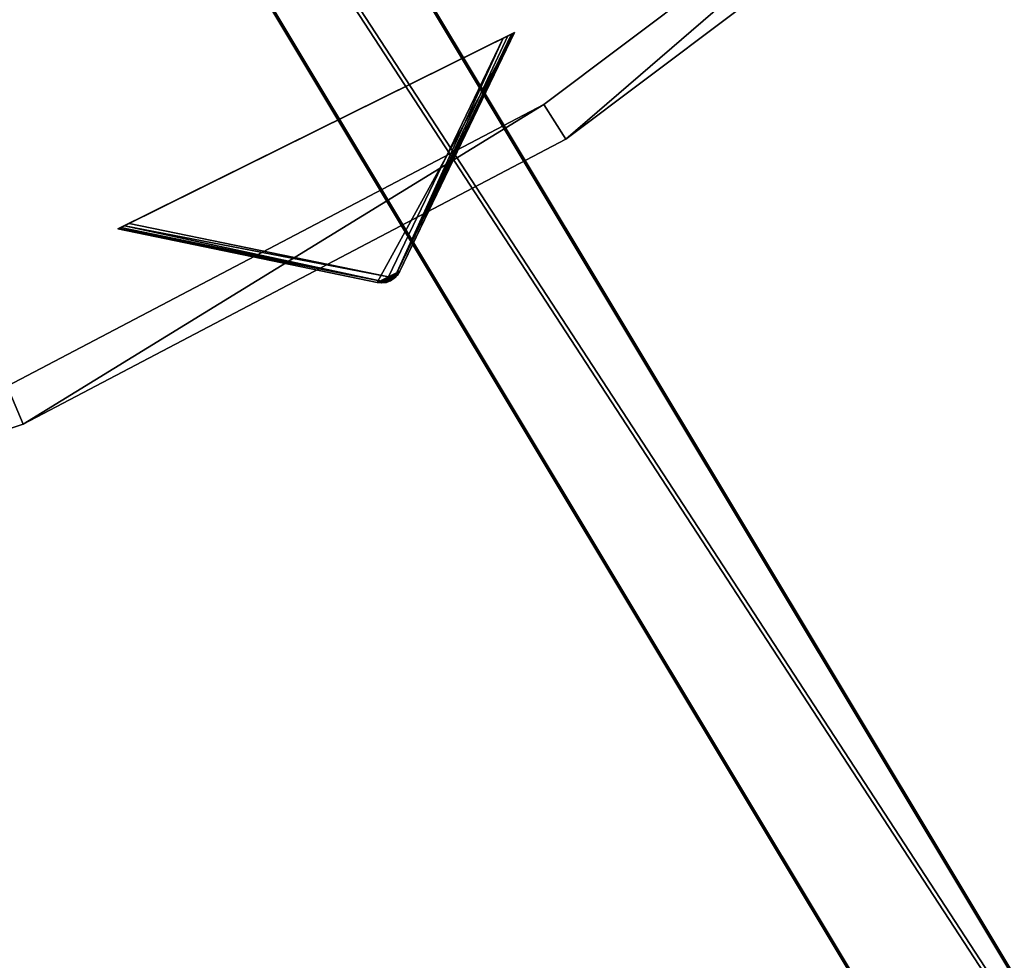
# Model space of a CAD drawing. Extents: x 1035 to 1594, y -280 to 280.
# Tile 124 of 256: x 1387 to 1435, y -196 to -151. Entities that reach past the tile are written whole.
import ezdxf

# ---------------------------------------------------------------- set-up
doc = ezdxf.new("R2010")
doc.units = 0
doc.header["$LTSCALE"] = 25.4
doc.layers.get('0').update_dxf_attribs({"color": 13, "linetype": 'CONTINUOUS'})

# ---------------------------------------------------------------- blocks, each defined once
blk = doc.blocks.new('GRUPUJ_2')
at = {"color": 254}
mesh = blk.add_polyface(dxfattribs=at)
corners = [(276.673, 23.263, 139.625), (276.28, 23.068, 139.625), (276.487, 23.143, 139.594), (276.828, 23.419, 139.717), (276.061, 23.04, 139.717), (276.945, 23.607, 139.866), (275.842, 23.06, 139.866), (282.514, 35.199, 150), (263.246, 25.659, 150)]
mesh.append_faces([[corners[k] for k in face] for face in [(0, 1, 2), (6, 7, 8)]], dxfattribs={"vtx0": -1, "color": 254})
mesh.append_faces([[corners[k] for k in face] for face in [(1, 3, 4), (4, 5, 6)]], dxfattribs={"vtx0": -1, "vtx1": -1, "color": 254})
mesh.append_faces([[corners[k] for k in face] for face in [(1, 0, 3), (4, 3, 5), (6, 5, 7)]], dxfattribs={"vtx0": -1, "vtx2": -1, "color": 254})
mesh = blk.add_polyface(dxfattribs=at)
corners = [(263.566, 25.817, 0.041), (281.962, 34.926), (263.798, 25.932), (282.194, 35.041, 0.041), (263.391, 25.731, 0.162), (282.369, 35.127, 0.162), (263.283, 25.677, 0.357), (282.477, 35.181, 0.357), (263.246, 25.659, 0.616), (282.514, 35.199, 0.616), (263.246, 25.659, 150), (282.514, 35.199, 150)]
mesh.append_faces([[corners[k] for k in face] for face in [(0, 1, 2), (9, 10, 11)]], dxfattribs={"vtx0": -1, "color": 254})
mesh.append_faces([[corners[k] for k in face] for face in [(1, 0, 3), (3, 4, 5), (5, 6, 7), (7, 8, 9)]], dxfattribs={"vtx0": -1, "vtx1": -1, "color": 254})
mesh.append_faces([[corners[k] for k in face] for face in [(3, 0, 4), (5, 4, 6), (7, 6, 8), (9, 8, 10)]], dxfattribs={"vtx0": -1, "vtx2": -1, "color": 254})
mesh = blk.add_polyface(dxfattribs=at)
corners = [(276.393, 23.333, 10.134), (263.798, 25.932), (281.962, 34.926)]
mesh.append_faces([[corners[k] for k in face] for face in [(0, 1, 2)]], dxfattribs={"color": 254})
mesh = blk.add_polyface(dxfattribs=at)
corners = [(276.74, 23.408, 10.41), (276.393, 23.333, 10.134), (281.962, 34.926)]
mesh.append_faces([[corners[k] for k in face] for face in [(0, 1, 2)]], dxfattribs={"color": 254})
mesh = blk.add_polyface(dxfattribs=at)
corners = [(282.477, 35.181, 0.357), (276.74, 23.408, 10.41), (282.369, 35.127, 0.162)]
mesh.append_faces([[corners[k] for k in face] for face in [(0, 1, 2)]], dxfattribs={"color": 254})
mesh = blk.add_polyface(dxfattribs=at)
corners = [(282.477, 35.181, 0.357), (276.945, 23.607, 10.75), (276.74, 23.408, 10.41)]
mesh.append_faces([[corners[k] for k in face] for face in [(0, 1, 2)]], dxfattribs={"color": 254})
mesh = blk.add_polyface(dxfattribs=at)
corners = [(276.74, 23.408, 10.41), (282.194, 35.041, 0.041), (282.369, 35.127, 0.162)]
mesh.append_faces([[corners[k] for k in face] for face in [(0, 1, 2)]], dxfattribs={"color": 254})
mesh = blk.add_polyface(dxfattribs=at)
corners = [(276.74, 23.408, 10.41), (281.962, 34.926), (282.194, 35.041, 0.041)]
mesh.append_faces([[corners[k] for k in face] for face in [(0, 1, 2)]], dxfattribs={"color": 254})
mesh = blk.add_polyface(dxfattribs=at)
corners = [(282.514, 35.199, 0.616), (276.945, 23.607, 139.866), (276.945, 23.607, 10.75), (282.514, 35.199, 150)]
mesh.append_faces([[corners[k] for k in face] for face in [(0, 1, 2), (1, 0, 3)]], dxfattribs={"vtx0": -1, "color": 254})
mesh = blk.add_polyface(dxfattribs=at)
corners = [(282.514, 35.199, 0.616), (276.945, 23.607, 10.75), (282.477, 35.181, 0.357)]
mesh.append_faces([[corners[k] for k in face] for face in [(0, 1, 2)]], dxfattribs={"color": 254})
mesh = blk.add_polyface(dxfattribs=at)
corners = [(276.393, 23.333, 10.134), (263.566, 25.817, 0.041), (263.798, 25.932)]
mesh.append_faces([[corners[k] for k in face] for face in [(0, 1, 2)]], dxfattribs={"color": 254})
mesh = blk.add_polyface(dxfattribs=at)
corners = [(276.124, 23.103, 10.41), (263.246, 25.659, 0.616), (263.283, 25.677, 0.357)]
mesh.append_faces([[corners[k] for k in face] for face in [(0, 1, 2)]], dxfattribs={"color": 254})
mesh = blk.add_polyface(dxfattribs=at)
corners = [(275.842, 23.06, 10.75), (263.246, 25.659, 150), (263.246, 25.659, 0.616), (275.842, 23.06, 139.866)]
mesh.append_faces([[corners[k] for k in face] for face in [(0, 1, 2), (1, 0, 3)]], dxfattribs={"vtx0": -1, "color": 254})
mesh = blk.add_polyface(dxfattribs=at)
corners = [(275.842, 23.06, 10.75), (263.246, 25.659, 0.616), (276.124, 23.103, 10.41)]
mesh.append_faces([[corners[k] for k in face] for face in [(0, 1, 2)]], dxfattribs={"color": 254})
mesh = blk.add_polyface(dxfattribs=at)
corners = [(276.124, 23.103, 10.41), (263.283, 25.677, 0.357), (263.391, 25.731, 0.162)]
mesh.append_faces([[corners[k] for k in face] for face in [(0, 1, 2)]], dxfattribs={"color": 254})
mesh = blk.add_polyface(dxfattribs=at)
corners = [(276.124, 23.103, 10.41), (263.391, 25.731, 0.162), (263.566, 25.817, 0.041)]
mesh.append_faces([[corners[k] for k in face] for face in [(0, 1, 2)]], dxfattribs={"color": 254})
mesh = blk.add_polyface(dxfattribs=at)
corners = [(276.124, 23.103, 10.41), (263.566, 25.817, 0.041), (276.393, 23.333, 10.134)]
mesh.append_faces([[corners[k] for k in face] for face in [(0, 1, 2)]], dxfattribs={"color": 254})
mesh = blk.add_polyface(dxfattribs=at)
corners = [(276.945, 23.607, 139.866), (276.673, 23.263, 10.75), (276.729, 23.312, 10.75)]
mesh.append_faces([[corners[k] for k in face] for face in [(0, 1, 2)]], dxfattribs={"color": 254})
mesh = blk.add_polyface(dxfattribs=at)
corners = [(276.945, 23.607, 139.866), (276.828, 23.419, 139.717), (276.673, 23.263, 10.75)]
mesh.append_faces([[corners[k] for k in face] for face in [(0, 1, 2)]], dxfattribs={"color": 254})
mesh = blk.add_polyface(dxfattribs=at)
corners = [(276.945, 23.607, 10.75), (276.729, 23.312, 10.75), (276.74, 23.408, 10.41)]
mesh.append_faces([[corners[k] for k in face] for face in [(0, 1, 2)]], dxfattribs={"color": 254})
mesh = blk.add_polyface(dxfattribs=at)
corners = [(276.945, 23.607, 139.866), (276.729, 23.312, 10.75), (276.945, 23.607, 10.75)]
mesh.append_faces([[corners[k] for k in face] for face in [(0, 1, 2)]], dxfattribs={"color": 254})
mesh = blk.add_polyface(dxfattribs=at)
corners = [(275.842, 23.06, 10.75), (276.124, 23.103, 10.41), (276.294, 23.103, 10.507)]
mesh.append_faces([[corners[k] for k in face] for face in [(0, 1, 2)]], dxfattribs={"color": 254})
mesh = blk.add_polyface(dxfattribs=at)
corners = [(275.842, 23.06, 10.75), (276.294, 23.103, 10.507), (276.207, 23.053, 10.75)]
mesh.append_faces([[corners[k] for k in face] for face in [(0, 1, 2)]], dxfattribs={"color": 254})
mesh = blk.add_polyface(dxfattribs=at)
corners = [(275.842, 23.06, 139.866), (275.842, 23.06, 10.75), (276.061, 23.04, 139.717)]
mesh.append_faces([[corners[k] for k in face] for face in [(0, 1, 2)]], dxfattribs={"color": 254})
mesh = blk.add_polyface(dxfattribs=at)
corners = [(276.061, 23.04, 139.717), (275.842, 23.06, 10.75), (276.207, 23.053, 10.75)]
mesh.append_faces([[corners[k] for k in face] for face in [(0, 1, 2)]], dxfattribs={"color": 254})
mesh = blk.add_polyface(dxfattribs=at)
corners = [(276.061, 23.04, 139.717), (276.207, 23.053, 10.75), (276.28, 23.068, 139.625)]
mesh.append_faces([[corners[k] for k in face] for face in [(0, 1, 2)]], dxfattribs={"color": 254})
mesh = blk.add_polyface(dxfattribs=at)
corners = [(276.294, 23.103, 10.507), (276.124, 23.103, 10.41), (276.393, 23.333, 10.134)]
mesh.append_faces([[corners[k] for k in face] for face in [(0, 1, 2)]], dxfattribs={"color": 254})
mesh = blk.add_polyface(dxfattribs=at)
corners = [(276.207, 23.053, 10.75), (276.294, 23.103, 10.507), (276.28, 23.068, 10.75)]
mesh.append_faces([[corners[k] for k in face] for face in [(0, 1, 2)]], dxfattribs={"color": 254})
mesh = blk.add_polyface(dxfattribs=at)
corners = [(276.28, 23.068, 139.625), (276.207, 23.053, 10.75), (276.28, 23.068, 10.75)]
mesh.append_faces([[corners[k] for k in face] for face in [(0, 1, 2)]], dxfattribs={"color": 254})
mesh = blk.add_polyface(dxfattribs=at)
corners = [(276.673, 23.263, 139.625), (276.487, 23.143, 139.594), (276.28, 23.068, 10.75)]
mesh.append_faces([[corners[k] for k in face] for face in [(0, 1, 2)]], dxfattribs={"color": 254})
mesh = blk.add_polyface(dxfattribs=at)
corners = [(276.673, 23.263, 139.625), (276.28, 23.068, 10.75), (276.673, 23.263, 10.75)]
mesh.append_faces([[corners[k] for k in face] for face in [(0, 1, 2)]], dxfattribs={"color": 254})
mesh = blk.add_polyface(dxfattribs=at)
corners = [(276.28, 23.068, 10.75), (276.294, 23.103, 10.507), (276.673, 23.263, 10.75)]
mesh.append_faces([[corners[k] for k in face] for face in [(0, 1, 2)]], dxfattribs={"color": 254})
mesh = blk.add_polyface(dxfattribs=at)
corners = [(276.28, 23.068, 139.625), (276.28, 23.068, 10.75), (276.487, 23.143, 139.594)]
mesh.append_faces([[corners[k] for k in face] for face in [(0, 1, 2)]], dxfattribs={"color": 254})
mesh = blk.add_polyface(dxfattribs=at)
corners = [(276.478, 23.163, 10.541), (276.294, 23.103, 10.507), (276.393, 23.333, 10.134)]
mesh.append_faces([[corners[k] for k in face] for face in [(0, 1, 2)]], dxfattribs={"color": 254})
mesh = blk.add_polyface(dxfattribs=at)
corners = [(276.673, 23.263, 10.75), (276.294, 23.103, 10.507), (276.478, 23.163, 10.541)]
mesh.append_faces([[corners[k] for k in face] for face in [(0, 1, 2)]], dxfattribs={"color": 254})
mesh = blk.add_polyface(dxfattribs=at)
corners = [(276.637, 23.272, 10.507), (276.393, 23.333, 10.134), (276.74, 23.408, 10.41)]
mesh.append_faces([[corners[k] for k in face] for face in [(0, 1, 2)]], dxfattribs={"color": 254})
mesh = blk.add_polyface(dxfattribs=at)
corners = [(276.478, 23.163, 10.541), (276.393, 23.333, 10.134), (276.637, 23.272, 10.507)]
mesh.append_faces([[corners[k] for k in face] for face in [(0, 1, 2)]], dxfattribs={"color": 254})
mesh = blk.add_polyface(dxfattribs=at)
corners = [(276.673, 23.263, 10.75), (276.478, 23.163, 10.541), (276.637, 23.272, 10.507)]
mesh.append_faces([[corners[k] for k in face] for face in [(0, 1, 2)]], dxfattribs={"color": 254})
mesh = blk.add_polyface(dxfattribs=at)
corners = [(276.74, 23.408, 10.41), (276.729, 23.312, 10.75), (276.637, 23.272, 10.507)]
mesh.append_faces([[corners[k] for k in face] for face in [(0, 1, 2)]], dxfattribs={"color": 254})
mesh = blk.add_polyface(dxfattribs=at)
corners = [(276.673, 23.263, 10.75), (276.637, 23.272, 10.507), (276.729, 23.312, 10.75)]
mesh.append_faces([[corners[k] for k in face] for face in [(0, 1, 2)]], dxfattribs={"color": 254})
mesh = blk.add_polyface(dxfattribs=at)
corners = [(276.828, 23.419, 139.717), (276.673, 23.263, 139.625), (276.673, 23.263, 10.75)]
mesh.append_faces([[corners[k] for k in face] for face in [(0, 1, 2)]], dxfattribs={"color": 254})
blk = doc.blocks.new('CRISTAL-M-7628-7627_STL_1')
at = {"color": 0}
blk.add_blockref('GRUPUJ_2', (99.022, -186.38, 117.002), dxfattribs=at)
at = {"color": 250}
mesh = blk.add_polyface(dxfattribs=at)
corners = [(5.38, -11.274, 430.002), (7.378, -11.194, 430.002), (7.194, 33.75, 430.002), (10.811, -56.007, 430.002), (12.771, -55.607, 430.002), (23.348, -99.289, 430.002), (25.218, -98.58, 430.002), (42.665, -140, 430.002), (44.397, -139, 430.002), (68.263, -177.085, 430.002), (69.812, -175.82, 430.002), (99.478, -209.583, 430.002), (100.804, -208.086, 430.002), (135.502, -236.653, 430.002), (136.571, -234.963, 430.002), (175.402, -257.594, 430.002), (176.186, -255.754, 430.002), (218.144, -271.864, 430.002), (218.623, -269.922, 430.002), (262.622, -279.092, 430.002), (262.783, -277.099, 430.002), (285.152, -280, 430.002), (285.152, -278, 430.002), (307.683, -279.092, 430.002), (307.522, -277.099, 430.002), (351.682, -269.922, 430.002), (352.161, -271.864, 430.002), (394.119, -255.754, 430.002), (394.903, -257.594, 430.002), (433.734, -234.963, 430.002), (434.803, -236.653, 430.002), (469.501, -208.086, 430.002), (470.827, -209.583, 430.002), (500.493, -175.82, 430.002), (502.042, -177.085, 430.002), (525.908, -139, 430.002), (527.64, -140, 430.002), (545.087, -98.58, 430.002), (546.957, -99.289, 430.002), (557.534, -55.607, 430.002), (559.494, -56.007, 430.002), (562.927, -11.194, 430.002), (564.925, -11.274, 430.002), (563.111, 33.75, 430.002), (9.179, 33.509, 430.002), (16.207, 77.901, 430.002), (18.128, 77.344, 430.002), (32.186, 120.034, 430.002), (33.993, 119.177, 430.002), (54.717, 159.058, 430.002), (56.363, 157.922, 430.002), (83.216, 193.963, 430.002), (84.658, 192.577, 430.002), (116.945, 223.844, 430.002), (118.146, 222.245, 430.002), (155.03, 247.928, 430.002), (155.959, 246.157, 430.002), (196.485, 265.59, 430.002), (197.119, 263.693, 430.002), (240.237, 276.374, 430.002), (240.558, 274.4, 430.002), (285.152, 280, 430.002), (285.152, 278, 430.002), (329.747, 274.4, 430.002), (330.068, 276.374, 430.002), (373.186, 263.693, 430.002), (373.819, 265.59, 430.002), (414.345, 246.157, 430.002), (415.275, 247.928, 430.002), (452.159, 222.245, 430.002), (453.36, 223.844, 430.002), (485.647, 192.577, 430.002), (487.089, 193.963, 430.002), (513.942, 157.922, 430.002), (515.588, 159.058, 430.002), (536.312, 119.177, 430.002), (538.119, 120.034, 430.002), (552.177, 77.344, 430.002), (554.098, 77.901, 430.002), (561.126, 33.509, 430.002)]
mesh.append_faces([[corners[k] for k in face] for face in [(0, 1, 2), (1, 3, 4), (4, 5, 6), (6, 7, 8), (8, 9, 10), (10, 11, 12), (12, 13, 14), (14, 15, 16), (16, 17, 18), (18, 19, 20), (20, 21, 22), (22, 23, 24), (24, 23, 25), (25, 26, 27), (27, 28, 29), (29, 30, 31), (31, 32, 33), (33, 34, 35), (35, 36, 37), (37, 38, 39), (39, 40, 41), (2, 44, 45), (44, 2, 1), (45, 46, 47), (47, 48, 49), (49, 50, 51), (51, 52, 53), (53, 54, 55), (55, 56, 57), (57, 58, 59), (59, 60, 61), (61, 63, 64), (64, 65, 66), (66, 67, 68), (68, 69, 70), (70, 71, 72), (72, 73, 74), (74, 75, 76), (76, 77, 78), (78, 79, 43)]], dxfattribs={"vtx0": -1, "vtx1": -1, "color": 250})
mesh.append_faces([[corners[k] for k in face] for face in [(1, 0, 3), (4, 3, 5), (6, 5, 7), (8, 7, 9), (10, 9, 11), (12, 11, 13), (14, 13, 15), (16, 15, 17), (18, 17, 19), (20, 19, 21), (22, 21, 23), (25, 23, 26), (27, 26, 28), (29, 28, 30), (31, 30, 32), (33, 32, 34), (35, 34, 36), (37, 36, 38), (39, 38, 40), (41, 40, 42), (41, 42, 43), (45, 44, 46), (47, 46, 48), (49, 48, 50), (51, 50, 52), (53, 52, 54), (55, 54, 56), (57, 56, 58), (59, 58, 60), (61, 60, 62), (61, 62, 63), (64, 63, 65), (66, 65, 67), (68, 67, 69), (70, 69, 71), (72, 71, 73), (74, 73, 75), (76, 75, 77), (78, 77, 79), (43, 79, 41)]], dxfattribs={"vtx0": -1, "vtx2": -1, "color": 250})
mesh = blk.add_polyface(dxfattribs=at)
corners = [(7.194, 33.75, 410.002), (9.179, 33.509, 410.002), (7.378, -11.194, 410.002), (16.207, 77.901, 410.002), (18.128, 77.344, 410.002), (32.186, 120.034, 410.002), (33.993, 119.177, 410.002), (54.717, 159.058, 410.002), (56.363, 157.922, 410.002), (83.216, 193.963, 410.002), (84.658, 192.577, 410.002), (116.945, 223.844, 410.002), (118.146, 222.245, 410.002), (155.03, 247.928, 410.002), (155.959, 246.157, 410.002), (196.485, 265.59, 410.002), (197.119, 263.693, 410.002), (240.237, 276.374, 410.002), (240.558, 274.4, 410.002), (285.152, 280, 410.002), (285.152, 278, 410.002), (330.068, 276.374, 410.002), (329.747, 274.4, 410.002), (373.186, 263.693, 410.002), (373.819, 265.59, 410.002), (414.345, 246.157, 410.002), (415.275, 247.928, 410.002), (452.159, 222.245, 410.002), (453.36, 223.844, 410.002), (485.647, 192.577, 410.002), (487.089, 193.963, 410.002), (513.942, 157.922, 410.002), (515.588, 159.058, 410.002), (536.312, 119.177, 410.002), (538.119, 120.034, 410.002), (552.177, 77.344, 410.002), (554.098, 77.901, 410.002), (561.126, 33.509, 410.002), (563.111, 33.75, 410.002), (562.927, -11.194, 410.002), (5.38, -11.274, 410.002), (10.811, -56.007, 410.002), (12.771, -55.607, 410.002), (23.348, -99.289, 410.002), (25.218, -98.58, 410.002), (42.665, -140, 410.002), (44.397, -139, 410.002), (68.263, -177.085, 410.002), (69.812, -175.82, 410.002), (99.478, -209.583, 410.002), (100.804, -208.086, 410.002), (135.502, -236.653, 410.002), (136.571, -234.963, 410.002), (175.402, -257.594, 410.002), (176.186, -255.754, 410.002), (218.144, -271.864, 410.002), (218.623, -269.922, 410.002), (262.622, -279.092, 410.002), (262.783, -277.099, 410.002), (285.152, -280, 410.002), (285.152, -278, 410.002), (307.522, -277.099, 410.002), (307.683, -279.092, 410.002), (351.682, -269.922, 410.002), (352.161, -271.864, 410.002), (394.119, -255.754, 410.002), (394.903, -257.594, 410.002), (433.734, -234.963, 410.002), (434.803, -236.653, 410.002), (469.501, -208.086, 410.002), (470.827, -209.583, 410.002), (500.493, -175.82, 410.002), (502.042, -177.085, 410.002), (525.908, -139, 410.002), (527.64, -140, 410.002), (545.087, -98.58, 410.002), (546.957, -99.289, 410.002), (557.534, -55.607, 410.002), (559.494, -56.007, 410.002), (564.925, -11.274, 410.002)]
mesh.append_faces([[corners[k] for k in face] for face in [(1, 3, 4), (4, 5, 6), (6, 7, 8), (8, 9, 10), (10, 11, 12), (12, 13, 14), (14, 15, 16), (16, 17, 18), (18, 19, 20), (20, 21, 22), (22, 21, 23), (23, 24, 25), (25, 26, 27), (27, 28, 29), (29, 30, 31), (31, 32, 33), (33, 34, 35), (35, 36, 37), (37, 38, 39), (40, 2, 41), (41, 42, 43), (43, 44, 45), (45, 46, 47), (47, 48, 49), (49, 50, 51), (51, 52, 53), (53, 54, 55), (55, 56, 57), (57, 58, 59), (59, 61, 62), (62, 63, 64), (64, 65, 66), (66, 67, 68), (68, 69, 70), (70, 71, 72), (72, 73, 74), (74, 75, 76), (76, 77, 78), (78, 39, 79), (79, 39, 38)]], dxfattribs={"vtx0": -1, "vtx1": -1, "color": 250})
mesh.append_faces([[corners[k] for k in face] for face in [(0, 1, 2), (1, 0, 3), (4, 3, 5), (6, 5, 7), (8, 7, 9), (10, 9, 11), (12, 11, 13), (14, 13, 15), (16, 15, 17), (18, 17, 19), (20, 19, 21), (23, 21, 24), (25, 24, 26), (27, 26, 28), (29, 28, 30), (31, 30, 32), (33, 32, 34), (35, 34, 36), (37, 36, 38), (2, 40, 0), (41, 2, 42), (43, 42, 44), (45, 44, 46), (47, 46, 48), (49, 48, 50), (51, 50, 52), (53, 52, 54), (55, 54, 56), (57, 56, 58), (59, 58, 60), (59, 60, 61), (62, 61, 63), (64, 63, 65), (66, 65, 67), (68, 67, 69), (70, 69, 71), (72, 71, 73), (74, 73, 75), (76, 75, 77), (78, 77, 39)]], dxfattribs={"vtx0": -1, "vtx2": -1, "color": 250})
mesh = blk.add_polyface(dxfattribs=at)
corners = [(22.865, -10.57, 417.002), (24.864, -10.489, 417.002), (24.566, 31.641, 417.002), (27.957, -52.507, 417.002), (29.917, -52.107, 417.002), (39.711, -93.084, 417.002), (41.581, -92.375, 417.002), (57.821, -131.25, 417.002), (59.553, -130.25, 417.002), (81.819, -166.017, 417.002), (83.368, -164.752, 417.002), (111.083, -196.484, 417.002), (112.409, -194.987, 417.002), (144.855, -221.862, 417.002), (145.924, -220.172, 417.002), (182.261, -241.495, 417.002), (183.045, -239.655, 417.002), (222.332, -254.872, 417.002), (222.811, -252.93, 417.002), (264.03, -261.649, 417.002), (264.191, -259.655, 417.002), (285.152, -262.5, 417.002), (285.152, -260.5, 417.002), (306.275, -261.649, 417.002), (306.114, -259.655, 417.002), (347.494, -252.93, 417.002), (347.973, -254.872, 417.002), (387.26, -239.655, 417.002), (388.044, -241.495, 417.002), (424.381, -220.172, 417.002), (425.45, -221.862, 417.002), (457.896, -194.987, 417.002), (459.222, -196.484, 417.002), (486.937, -164.752, 417.002), (488.486, -166.017, 417.002), (510.752, -130.25, 417.002), (512.484, -131.25, 417.002), (528.724, -92.375, 417.002), (530.594, -93.084, 417.002), (540.388, -52.107, 417.002), (542.348, -52.507, 417.002), (545.441, -10.489, 417.002), (547.44, -10.57, 417.002), (545.739, 31.641, 417.002), (26.552, 31.4, 417.002), (33.016, 73.032, 417.002), (34.937, 72.476, 417.002), (47.997, 112.532, 417.002), (49.804, 111.674, 417.002), (69.119, 149.117, 417.002), (70.765, 147.981, 417.002), (95.837, 181.84, 417.002), (97.279, 180.455, 417.002), (127.458, 209.854, 417.002), (128.659, 208.255, 417.002), (163.163, 232.432, 417.002), (164.092, 230.661, 417.002), (202.027, 248.991, 417.002), (202.66, 247.094, 417.002), (243.044, 259.101, 417.002), (243.365, 257.127, 417.002), (285.152, 262.5, 417.002), (285.152, 260.5, 417.002), (326.94, 257.127, 417.002), (327.26, 259.101, 417.002), (367.644, 247.094, 417.002), (368.278, 248.991, 417.002), (406.213, 230.661, 417.002), (407.142, 232.432, 417.002), (441.646, 208.255, 417.002), (442.847, 209.854, 417.002), (473.026, 180.455, 417.002), (474.468, 181.84, 417.002), (499.54, 147.981, 417.002), (501.186, 149.117, 417.002), (520.501, 111.674, 417.002), (522.308, 112.532, 417.002), (535.367, 72.476, 417.002), (537.288, 73.032, 417.002), (543.753, 31.4, 417.002)]
mesh.append_faces([[corners[k] for k in face] for face in [(0, 1, 2), (1, 3, 4), (4, 5, 6), (6, 7, 8), (8, 9, 10), (10, 11, 12), (12, 13, 14), (14, 15, 16), (16, 17, 18), (18, 19, 20), (20, 21, 22), (22, 23, 24), (24, 23, 25), (25, 26, 27), (27, 28, 29), (29, 30, 31), (31, 32, 33), (33, 34, 35), (35, 36, 37), (37, 38, 39), (39, 40, 41), (2, 44, 45), (44, 2, 1), (45, 46, 47), (47, 48, 49), (49, 50, 51), (51, 52, 53), (53, 54, 55), (55, 56, 57), (57, 58, 59), (59, 60, 61), (61, 63, 64), (64, 65, 66), (66, 67, 68), (68, 69, 70), (70, 71, 72), (72, 73, 74), (74, 75, 76), (76, 77, 78), (78, 79, 43)]], dxfattribs={"vtx0": -1, "vtx1": -1, "color": 250})
mesh.append_faces([[corners[k] for k in face] for face in [(1, 0, 3), (4, 3, 5), (6, 5, 7), (8, 7, 9), (10, 9, 11), (12, 11, 13), (14, 13, 15), (16, 15, 17), (18, 17, 19), (20, 19, 21), (22, 21, 23), (25, 23, 26), (27, 26, 28), (29, 28, 30), (31, 30, 32), (33, 32, 34), (35, 34, 36), (37, 36, 38), (39, 38, 40), (41, 40, 42), (41, 42, 43), (45, 44, 46), (47, 46, 48), (49, 48, 50), (51, 50, 52), (53, 52, 54), (55, 54, 56), (57, 56, 58), (59, 58, 60), (61, 60, 62), (61, 62, 63), (64, 63, 65), (66, 65, 67), (68, 67, 69), (70, 69, 71), (72, 71, 73), (74, 73, 75), (76, 75, 77), (78, 77, 79), (43, 79, 41)]], dxfattribs={"vtx0": -1, "vtx2": -1, "color": 250})
mesh = blk.add_polyface(dxfattribs=at)
corners = [(24.566, 31.641, 410.002), (26.552, 31.4, 410.002), (24.864, -10.489, 410.002), (33.016, 73.032, 410.002), (34.937, 72.476, 410.002), (47.997, 112.532, 410.002), (49.804, 111.674, 410.002), (69.119, 149.117, 410.002), (70.765, 147.981, 410.002), (95.837, 181.84, 410.002), (97.279, 180.455, 410.002), (127.458, 209.854, 410.002), (128.659, 208.255, 410.002), (163.163, 232.432, 410.002), (164.092, 230.661, 410.002), (202.027, 248.991, 410.002), (202.66, 247.094, 410.002), (243.044, 259.101, 410.002), (243.365, 257.127, 410.002), (285.152, 262.5, 410.002), (285.152, 260.5, 410.002), (327.26, 259.101, 410.002), (326.94, 257.127, 410.002), (367.644, 247.094, 410.002), (368.278, 248.991, 410.002), (406.213, 230.661, 410.002), (407.142, 232.432, 410.002), (441.646, 208.255, 410.002), (442.847, 209.854, 410.002), (473.026, 180.455, 410.002), (474.468, 181.84, 410.002), (499.54, 147.981, 410.002), (501.186, 149.117, 410.002), (520.501, 111.674, 410.002), (522.308, 112.532, 410.002), (535.367, 72.476, 410.002), (537.288, 73.032, 410.002), (543.753, 31.4, 410.002), (545.739, 31.641, 410.002), (545.441, -10.489, 410.002), (22.865, -10.57, 410.002), (27.957, -52.507, 410.002), (29.917, -52.107, 410.002), (39.711, -93.084, 410.002), (41.581, -92.375, 410.002), (57.821, -131.25, 410.002), (59.553, -130.25, 410.002), (81.819, -166.017, 410.002), (83.368, -164.752, 410.002), (111.083, -196.484, 410.002), (112.409, -194.987, 410.002), (144.855, -221.862, 410.002), (145.924, -220.172, 410.002), (182.261, -241.495, 410.002), (183.045, -239.655, 410.002), (222.332, -254.872, 410.002), (222.811, -252.93, 410.002), (264.03, -261.649, 410.002), (264.191, -259.655, 410.002), (285.152, -262.5, 410.002), (285.152, -260.5, 410.002), (306.114, -259.655, 410.002), (306.275, -261.649, 410.002), (347.494, -252.93, 410.002), (347.973, -254.872, 410.002), (387.26, -239.655, 410.002), (388.044, -241.495, 410.002), (424.381, -220.172, 410.002), (425.45, -221.862, 410.002), (457.896, -194.987, 410.002), (459.222, -196.484, 410.002), (486.937, -164.752, 410.002), (488.486, -166.017, 410.002), (510.752, -130.25, 410.002), (512.484, -131.25, 410.002), (528.724, -92.375, 410.002), (530.594, -93.084, 410.002), (540.388, -52.107, 410.002), (542.348, -52.507, 410.002), (547.44, -10.57, 410.002)]
mesh.append_faces([[corners[k] for k in face] for face in [(1, 3, 4), (4, 5, 6), (6, 7, 8), (8, 9, 10), (10, 11, 12), (12, 13, 14), (14, 15, 16), (16, 17, 18), (18, 19, 20), (20, 21, 22), (22, 21, 23), (23, 24, 25), (25, 26, 27), (27, 28, 29), (29, 30, 31), (31, 32, 33), (33, 34, 35), (35, 36, 37), (37, 38, 39), (40, 2, 41), (41, 42, 43), (43, 44, 45), (45, 46, 47), (47, 48, 49), (49, 50, 51), (51, 52, 53), (53, 54, 55), (55, 56, 57), (57, 58, 59), (59, 61, 62), (62, 63, 64), (64, 65, 66), (66, 67, 68), (68, 69, 70), (70, 71, 72), (72, 73, 74), (74, 75, 76), (76, 77, 78), (78, 39, 79), (79, 39, 38)]], dxfattribs={"vtx0": -1, "vtx1": -1, "color": 250})
mesh.append_faces([[corners[k] for k in face] for face in [(0, 1, 2), (1, 0, 3), (4, 3, 5), (6, 5, 7), (8, 7, 9), (10, 9, 11), (12, 11, 13), (14, 13, 15), (16, 15, 17), (18, 17, 19), (20, 19, 21), (23, 21, 24), (25, 24, 26), (27, 26, 28), (29, 28, 30), (31, 30, 32), (33, 32, 34), (35, 34, 36), (37, 36, 38), (2, 40, 0), (41, 2, 42), (43, 42, 44), (45, 44, 46), (47, 46, 48), (49, 48, 50), (51, 50, 52), (53, 52, 54), (55, 54, 56), (57, 56, 58), (59, 58, 60), (59, 60, 61), (62, 61, 63), (64, 63, 65), (66, 65, 67), (68, 67, 69), (70, 69, 71), (72, 71, 73), (74, 73, 75), (76, 75, 77), (78, 77, 39)]], dxfattribs={"vtx0": -1, "vtx2": -1, "color": 250})
mesh = blk.add_polyface(dxfattribs=at)
corners = [(100.302, -7.449, 284.002), (102.301, -7.369, 284.002), (101.501, 22.299, 284.002), (103.891, -37.005, 284.002), (105.851, -36.605, 284.002), (112.174, -65.602, 284.002), (114.044, -64.893, 284.002), (124.938, -92.5, 284.002), (126.67, -91.5, 284.002), (141.851, -117.002, 284.002), (143.4, -115.738, 284.002), (162.475, -138.474, 284.002), (163.801, -136.977, 284.002), (186.276, -156.36, 284.002), (187.345, -154.67, 284.002), (212.639, -170.196, 284.002), (213.423, -168.356, 284.002), (240.879, -179.624, 284.002), (241.358, -177.682, 284.002), (270.266, -184.4, 284.002), (270.427, -182.407, 284.002), (285.152, -185, 284.002), (285.152, -183, 284.002), (300.039, -184.4, 284.002), (299.878, -182.407, 284.002), (328.947, -177.682, 284.002), (329.426, -179.624, 284.002), (356.882, -168.356, 284.002), (357.666, -170.196, 284.002), (382.96, -154.67, 284.002), (384.029, -156.36, 284.002), (406.504, -136.977, 284.002), (407.83, -138.474, 284.002), (426.905, -115.738, 284.002), (428.454, -117.002, 284.002), (443.635, -91.5, 284.002), (445.367, -92.5, 284.002), (456.26, -64.893, 284.002), (458.13, -65.602, 284.002), (464.454, -36.605, 284.002), (466.414, -37.005, 284.002), (468.004, -7.369, 284.002), (470.002, -7.449, 284.002), (468.804, 22.299, 284.002), (103.487, 22.058, 284.002), (107.457, 51.47, 284.002), (109.378, 50.914, 284.002), (118.014, 79.308, 284.002), (119.821, 78.451, 284.002), (132.9, 105.092, 284.002), (134.546, 103.956, 284.002), (151.73, 128.154, 284.002), (153.172, 126.769, 284.002), (174.015, 147.897, 284.002), (175.217, 146.298, 284.002), (199.179, 163.809, 284.002), (200.108, 162.038, 284.002), (226.569, 175.479, 284.002), (227.202, 173.582, 284.002), (255.476, 182.604, 284.002), (255.797, 180.63, 284.002), (285.152, 185, 284.002), (285.152, 183, 284.002), (314.508, 180.63, 284.002), (314.829, 182.604, 284.002), (343.103, 173.582, 284.002), (343.736, 175.479, 284.002), (370.197, 162.038, 284.002), (371.126, 163.809, 284.002), (395.088, 146.298, 284.002), (396.29, 147.897, 284.002), (417.133, 126.769, 284.002), (418.575, 128.154, 284.002), (435.759, 103.956, 284.002), (437.404, 105.092, 284.002), (450.484, 78.451, 284.002), (452.291, 79.308, 284.002), (460.927, 50.914, 284.002), (462.848, 51.47, 284.002), (466.818, 22.058, 284.002)]
mesh.append_faces([[corners[k] for k in face] for face in [(0, 1, 2), (1, 3, 4), (4, 5, 6), (6, 7, 8), (8, 9, 10), (10, 11, 12), (12, 13, 14), (14, 15, 16), (16, 17, 18), (18, 19, 20), (20, 21, 22), (22, 23, 24), (24, 23, 25), (25, 26, 27), (27, 28, 29), (29, 30, 31), (31, 32, 33), (33, 34, 35), (35, 36, 37), (37, 38, 39), (39, 40, 41), (2, 44, 45), (44, 2, 1), (45, 46, 47), (47, 48, 49), (49, 50, 51), (51, 52, 53), (53, 54, 55), (55, 56, 57), (57, 58, 59), (59, 60, 61), (61, 63, 64), (64, 65, 66), (66, 67, 68), (68, 69, 70), (70, 71, 72), (72, 73, 74), (74, 75, 76), (76, 77, 78), (78, 79, 43)]], dxfattribs={"vtx0": -1, "vtx1": -1, "color": 250})
mesh.append_faces([[corners[k] for k in face] for face in [(1, 0, 3), (4, 3, 5), (6, 5, 7), (8, 7, 9), (10, 9, 11), (12, 11, 13), (14, 13, 15), (16, 15, 17), (18, 17, 19), (20, 19, 21), (22, 21, 23), (25, 23, 26), (27, 26, 28), (29, 28, 30), (31, 30, 32), (33, 32, 34), (35, 34, 36), (37, 36, 38), (39, 38, 40), (41, 40, 42), (41, 42, 43), (45, 44, 46), (47, 46, 48), (49, 48, 50), (51, 50, 52), (53, 52, 54), (55, 54, 56), (57, 56, 58), (59, 58, 60), (61, 60, 62), (61, 62, 63), (64, 63, 65), (66, 65, 67), (68, 67, 69), (70, 69, 71), (72, 71, 73), (74, 73, 75), (76, 75, 77), (78, 77, 79), (43, 79, 41)]], dxfattribs={"vtx0": -1, "vtx2": -1, "color": 250})
mesh = blk.add_polyface(dxfattribs=at)
corners = [(101.501, 22.299, 277.002), (103.487, 22.058, 277.002), (102.301, -7.369, 277.002), (107.457, 51.47, 277.002), (109.378, 50.914, 277.002), (118.014, 79.308, 277.002), (119.821, 78.451, 277.002), (132.9, 105.092, 277.002), (134.546, 103.956, 277.002), (151.73, 128.154, 277.002), (153.172, 126.769, 277.002), (174.015, 147.897, 277.002), (175.217, 146.298, 277.002), (199.179, 163.809, 277.002), (200.108, 162.038, 277.002), (226.569, 175.479, 277.002), (227.202, 173.582, 277.002), (255.476, 182.604, 277.002), (255.797, 180.63, 277.002), (285.152, 185, 277.002), (285.152, 183, 277.002), (314.829, 182.604, 277.002), (314.508, 180.63, 277.002), (343.103, 173.582, 277.002), (343.736, 175.479, 277.002), (370.197, 162.038, 277.002), (371.126, 163.809, 277.002), (395.088, 146.298, 277.002), (396.29, 147.897, 277.002), (417.133, 126.769, 277.002), (418.575, 128.154, 277.002), (435.759, 103.956, 277.002), (437.404, 105.092, 277.002), (450.484, 78.451, 277.002), (452.291, 79.308, 277.002), (460.927, 50.914, 277.002), (462.848, 51.47, 277.002), (466.818, 22.058, 277.002), (468.804, 22.299, 277.002), (468.004, -7.369, 277.002), (100.302, -7.449, 277.002), (103.891, -37.005, 277.002), (105.851, -36.605, 277.002), (112.174, -65.602, 277.002), (114.044, -64.893, 277.002), (124.938, -92.5, 277.002), (126.67, -91.5, 277.002), (141.851, -117.002, 277.002), (143.4, -115.738, 277.002), (162.475, -138.474, 277.002), (163.801, -136.977, 277.002), (186.276, -156.36, 277.002), (187.345, -154.67, 277.002), (212.639, -170.196, 277.002), (213.423, -168.356, 277.002), (240.879, -179.624, 277.002), (241.358, -177.682, 277.002), (270.266, -184.4, 277.002), (270.427, -182.407, 277.002), (285.152, -185, 277.002), (285.152, -183, 277.002), (299.878, -182.407, 277.002), (300.039, -184.4, 277.002), (328.947, -177.682, 277.002), (329.426, -179.624, 277.002), (356.882, -168.356, 277.002), (357.666, -170.196, 277.002), (382.96, -154.67, 277.002), (384.029, -156.36, 277.002), (406.504, -136.977, 277.002), (407.83, -138.474, 277.002), (426.905, -115.738, 277.002), (428.454, -117.002, 277.002), (443.635, -91.5, 277.002), (445.367, -92.5, 277.002), (456.26, -64.893, 277.002), (458.13, -65.602, 277.002), (464.454, -36.605, 277.002), (466.414, -37.005, 277.002), (470.002, -7.449, 277.002)]
mesh.append_faces([[corners[k] for k in face] for face in [(1, 3, 4), (4, 5, 6), (6, 7, 8), (8, 9, 10), (10, 11, 12), (12, 13, 14), (14, 15, 16), (16, 17, 18), (18, 19, 20), (20, 21, 22), (22, 21, 23), (23, 24, 25), (25, 26, 27), (27, 28, 29), (29, 30, 31), (31, 32, 33), (33, 34, 35), (35, 36, 37), (37, 38, 39), (40, 2, 41), (41, 42, 43), (43, 44, 45), (45, 46, 47), (47, 48, 49), (49, 50, 51), (51, 52, 53), (53, 54, 55), (55, 56, 57), (57, 58, 59), (59, 61, 62), (62, 63, 64), (64, 65, 66), (66, 67, 68), (68, 69, 70), (70, 71, 72), (72, 73, 74), (74, 75, 76), (76, 77, 78), (78, 39, 79), (79, 39, 38)]], dxfattribs={"vtx0": -1, "vtx1": -1, "color": 250})
mesh.append_faces([[corners[k] for k in face] for face in [(0, 1, 2), (1, 0, 3), (4, 3, 5), (6, 5, 7), (8, 7, 9), (10, 9, 11), (12, 11, 13), (14, 13, 15), (16, 15, 17), (18, 17, 19), (20, 19, 21), (23, 21, 24), (25, 24, 26), (27, 26, 28), (29, 28, 30), (31, 30, 32), (33, 32, 34), (35, 34, 36), (37, 36, 38), (2, 40, 0), (41, 2, 42), (43, 42, 44), (45, 44, 46), (47, 46, 48), (49, 48, 50), (51, 50, 52), (53, 52, 54), (55, 54, 56), (57, 56, 58), (59, 58, 60), (59, 60, 61), (62, 61, 63), (64, 63, 65), (66, 65, 67), (68, 67, 69), (70, 69, 71), (72, 71, 73), (74, 73, 75), (76, 75, 77), (78, 77, 39)]], dxfattribs={"vtx0": -1, "vtx2": -1, "color": 250})
mesh = blk.add_polyface(dxfattribs=at)
corners = [(321.147, -69.004, 160.149), (419.343, -219.503, 418.949), (326.957, -65.668, 160.058), (413.533, -222.839, 419.041)]
mesh.append_faces([[corners[k] for k in face] for face in [(0, 1, 2), (1, 0, 3)]], dxfattribs={"vtx0": -1, "color": 250})
mesh = blk.add_polyface(dxfattribs=at)
corners = [(328.366, -68.177, 158.065), (419.343, -219.503, 418.949), (420.752, -222.012, 416.956), (326.957, -65.668, 160.058)]
mesh.append_faces([[corners[k] for k in face] for face in [(0, 1, 2), (1, 0, 3)]], dxfattribs={"vtx0": -1, "color": 250})
mesh = blk.add_polyface(dxfattribs=at)
corners = [(420.752, -222.012, 416.956), (322.555, -71.512, 158.156), (328.366, -68.177, 158.065), (414.942, -225.347, 417.047)]
mesh.append_faces([[corners[k] for k in face] for face in [(0, 1, 2), (1, 0, 3)]], dxfattribs={"vtx0": -1, "color": 250})
mesh = blk.add_polyface(dxfattribs=at)
corners = [(413.533, -222.839, 419.041), (322.555, -71.512, 158.156), (414.942, -225.347, 417.047), (321.147, -69.004, 160.149)]
mesh.append_faces([[corners[k] for k in face] for face in [(0, 1, 2), (1, 0, 3)]], dxfattribs={"vtx0": -1, "color": 250})
mesh = blk.add_polyface(dxfattribs=at)
corners = [(382.96, -154.67, 284.002), (406.504, -136.977, 277.002), (382.96, -154.67, 277.002), (406.504, -136.977, 284.002)]
mesh.append_faces([[corners[k] for k in face] for face in [(0, 1, 2), (1, 0, 3)]], dxfattribs={"vtx0": -1, "color": 250})
mesh = blk.add_polyface(dxfattribs=at)
corners = [(407.83, -138.474, 284.002), (384.029, -156.36, 277.002), (407.83, -138.474, 277.002), (384.029, -156.36, 284.002)]
mesh.append_faces([[corners[k] for k in face] for face in [(0, 1, 2), (1, 0, 3)]], dxfattribs={"vtx0": -1, "color": 250})
mesh = blk.add_polyface(dxfattribs=at)
corners = [(356.882, -168.356, 284.002), (382.96, -154.67, 277.002), (356.882, -168.356, 277.002), (382.96, -154.67, 284.002)]
mesh.append_faces([[corners[k] for k in face] for face in [(0, 1, 2), (1, 0, 3)]], dxfattribs={"vtx0": -1, "color": 250})
mesh = blk.add_polyface(dxfattribs=at)
corners = [(384.029, -156.36, 284.002), (357.666, -170.196, 277.002), (384.029, -156.36, 277.002), (357.666, -170.196, 284.002)]
mesh.append_faces([[corners[k] for k in face] for face in [(0, 1, 2), (1, 0, 3)]], dxfattribs={"vtx0": -1, "color": 250})
mesh = blk.add_polyface(dxfattribs=at)
corners = [(357.666, -170.196, 284.002), (329.426, -179.624, 277.002), (357.666, -170.196, 277.002), (329.426, -179.624, 284.002)]
mesh.append_faces([[corners[k] for k in face] for face in [(0, 1, 2), (1, 0, 3)]], dxfattribs={"vtx0": -1, "color": 250})
blk = doc.blocks.new('GRUPUJ_5')
at = {"color": 0}
blk.add_blockref('CRISTAL-M-7628-7627_STL_1', (-5.38, 280, -0.002), dxfattribs=at)
blk = doc.blocks.new('GRUPUJ_8')
at = {"color": 0}
blk.add_blockref('GRUPUJ_5', (0, 0), dxfattribs=at)

msp = doc.modelspace()

# ---------------------------------------------------------------- block references
at = {"color": 0}
msp.add_blockref('GRUPUJ_8', (1034.78, -280, 0.002), dxfattribs=at)

doc.saveas('drawing.dxf')
